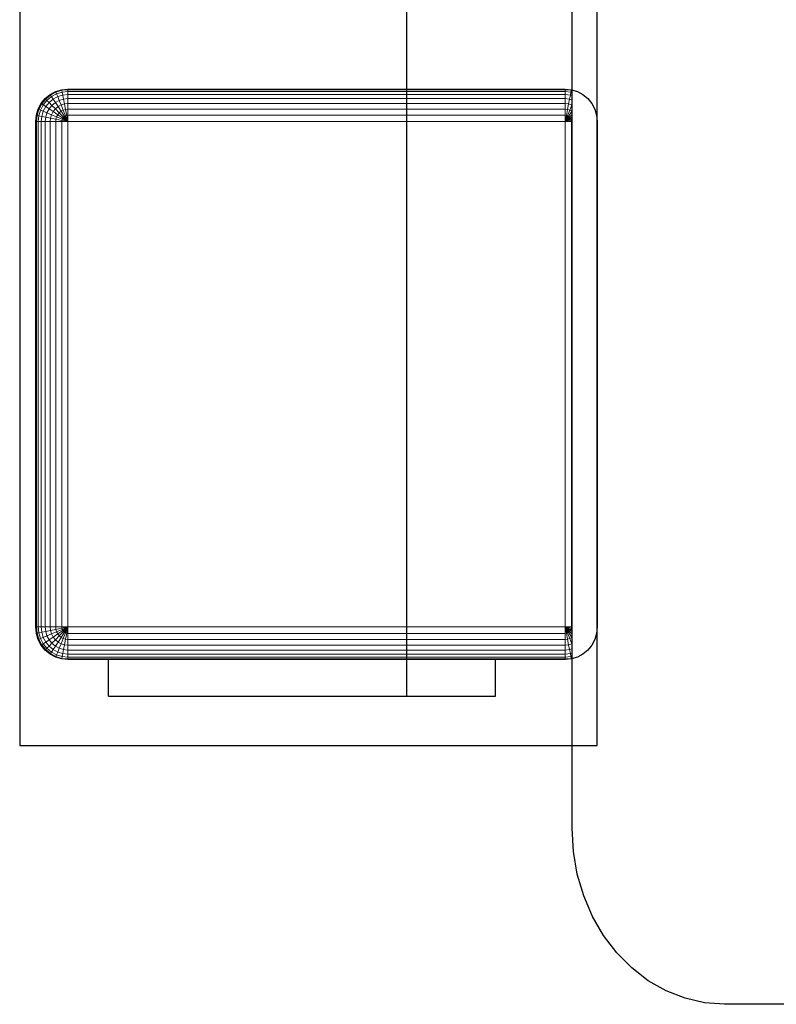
# Model space of a CAD drawing. Header units: millimetres. Extents: x -13157241 to -13144429, y -44179 to -36532.
# Tile 20 of 26: x -13148845 to -13148130, y -41981 to -41052. Entities that reach past the tile are written whole.
import ezdxf

# ---------------------------------------------------------------- set-up
doc = ezdxf.new("R2010")
doc.units = ezdxf.units.MM
doc.header["$MEASUREMENT"] = 0
doc.layers.add('0._RDC (85)_1_0', color=7, linetype='Continuous')

msp = doc.modelspace()

# ---------------------------------------------------------------- linework, layer by layer
at = {"layer": '0._RDC (85)_1_0', "color": 250, "linetype": 'Continuous', "lineweight": 0, "true_color": 0x191919}
for p, q in [((-13148844.97, -41737.14), (-13148844.97, -40398.35)), ((-13148322.97, -41815.48), (-13148322.97, -40454.68)), ((-13148479.21, -41020.93), (-13148479.21, -41117.09)), ((-13148816.19, -41122.28), (-13148810.95, -41119.43)), ((-13148815.87, -41122.77), (-13148810.73, -41119.98)), ((-13148810.95, -41119.43), (-13148805.27, -41117.68)), ((-13148810.73, -41119.98), (-13148810.95, -41119.43)), ((-13148810.73, -41119.98), (-13148805.15, -41118.26)), ((-13148810.07, -41121.6), (-13148810.73, -41119.98)), ((-13148810.07, -41121.6), (-13148804.82, -41119.98)), ((-13148805.27, -41117.68), (-13148799.35, -41117.09)), ((-13148805.15, -41118.26), (-13148805.27, -41117.68)), ((-13148805.15, -41118.26), (-13148799.35, -41117.68)), ((-13148804.82, -41119.98), (-13148805.15, -41118.26)), ((-13148804.82, -41119.98), (-13148799.35, -41119.43)), ((-13148804.27, -41122.77), (-13148804.82, -41119.98)), ((-13148799.35, -41117.68), (-13148799.35, -41117.09)), ((-13148799.35, -41117.09), (-13148329.52, -41117.09)), ((-13148799.35, -41119.43), (-13148799.35, -41117.68)), ((-13148799.35, -41117.68), (-13148329.52, -41117.68)), ((-13148799.35, -41122.28), (-13148799.35, -41119.43)), ((-13148799.35, -41119.43), (-13148329.52, -41119.43)), ((-13148329.52, -41117.09), (-13148329.52, -41117.68)), ((-13148329.52, -41117.09), (-13148323.61, -41117.68)), ((-13148329.52, -41117.68), (-13148329.52, -41119.43)), ((-13148329.52, -41117.68), (-13148323.72, -41118.26)), ((-13148329.52, -41119.43), (-13148329.52, -41122.28)), ((-13148329.52, -41119.43), (-13148324.06, -41119.98)), ((-13148324.06, -41119.98), (-13148324.6, -41122.77)), ((-13148323.72, -41118.26), (-13148324.06, -41119.98)), ((-13148324.06, -41119.98), (-13148322.97, -41120.31)), ((-13148323.61, -41117.68), (-13148323.72, -41118.26)), ((-13148323.72, -41118.26), (-13148322.97, -41118.49)), ((-13148323.61, -41117.68), (-13148322.97, -41117.87)), ((-13148824.56, -41130.77), (-13148820.79, -41126.11)), ((-13148824.07, -41131.1), (-13148820.38, -41126.53)), ((-13148822.64, -41132.07), (-13148819.16, -41127.76)), ((-13148820.79, -41126.11), (-13148816.19, -41122.28)), ((-13148820.38, -41126.53), (-13148820.79, -41126.11)), ((-13148820.38, -41126.53), (-13148815.87, -41122.77)), ((-13148819.16, -41127.76), (-13148820.38, -41126.53)), ((-13148819.16, -41127.76), (-13148814.91, -41124.23)), ((-13148817.18, -41129.78), (-13148819.16, -41127.76)), ((-13148817.18, -41129.78), (-13148813.36, -41126.59)), ((-13148815.87, -41122.77), (-13148816.19, -41122.28)), ((-13148814.91, -41124.23), (-13148815.87, -41122.77)), ((-13148814.91, -41124.23), (-13148810.07, -41121.6)), ((-13148813.36, -41126.59), (-13148814.91, -41124.23)), ((-13148813.36, -41126.59), (-13148809, -41124.23)), ((-13148811.26, -41129.78), (-13148813.36, -41126.59)), ((-13148811.26, -41129.78), (-13148807.56, -41127.76)), ((-13148809, -41124.23), (-13148810.07, -41121.6)), ((-13148809, -41124.23), (-13148804.27, -41122.77)), ((-13148807.56, -41127.76), (-13148809, -41124.23)), ((-13148807.56, -41127.76), (-13148803.54, -41126.53)), ((-13148805.8, -41132.07), (-13148807.56, -41127.76)), ((-13148804.27, -41122.77), (-13148799.35, -41122.28)), ((-13148803.54, -41126.53), (-13148804.27, -41122.77)), ((-13148803.54, -41126.53), (-13148799.35, -41126.11)), ((-13148802.64, -41131.1), (-13148803.54, -41126.53)), ((-13148799.35, -41126.11), (-13148799.35, -41122.28)), ((-13148799.35, -41122.28), (-13148329.52, -41122.28)), ((-13148799.35, -41130.77), (-13148799.35, -41126.11)), ((-13148799.35, -41126.11), (-13148329.52, -41126.11)), ((-13148329.52, -41122.28), (-13148329.52, -41126.11)), ((-13148329.52, -41122.28), (-13148324.6, -41122.77)), ((-13148329.52, -41126.11), (-13148329.52, -41130.77)), ((-13148329.52, -41126.11), (-13148325.34, -41126.53)), ((-13148325.34, -41126.53), (-13148326.23, -41131.1)), ((-13148324.6, -41122.77), (-13148325.34, -41126.53)), ((-13148325.34, -41126.53), (-13148322.97, -41127.25)), ((-13148324.6, -41122.77), (-13148322.97, -41123.27)), ((-13148829.08, -41141.87), (-13148827.36, -41136.1)), ((-13148828.51, -41141.99), (-13148826.82, -41136.32)), ((-13148827.36, -41136.1), (-13148824.56, -41130.77)), ((-13148826.82, -41136.32), (-13148827.36, -41136.1)), ((-13148826.82, -41136.32), (-13148824.07, -41131.1)), ((-13148825.23, -41136.99), (-13148826.82, -41136.32)), ((-13148826.82, -41142.33), (-13148825.23, -41136.99)), ((-13148825.23, -41136.99), (-13148822.64, -41132.07)), ((-13148822.64, -41138.08), (-13148825.23, -41136.99)), ((-13148824.07, -41131.1), (-13148824.56, -41130.77)), ((-13148822.64, -41132.07), (-13148824.07, -41131.1)), ((-13148824.07, -41142.88), (-13148822.64, -41138.08)), ((-13148820.31, -41133.65), (-13148822.64, -41132.07)), ((-13148822.64, -41138.08), (-13148820.31, -41133.65)), ((-13148819.16, -41139.55), (-13148822.64, -41138.08)), ((-13148820.31, -41133.65), (-13148817.18, -41129.78)), ((-13148817.18, -41135.78), (-13148820.31, -41133.65)), ((-13148819.16, -41139.55), (-13148817.18, -41135.78)), ((-13148814.51, -41132.48), (-13148817.18, -41129.78)), ((-13148817.18, -41135.78), (-13148814.51, -41132.48)), ((-13148813.36, -41138.38), (-13148817.18, -41135.78)), ((-13148814.91, -41141.33), (-13148813.36, -41138.38)), ((-13148814.51, -41132.48), (-13148811.26, -41129.78)), ((-13148811.26, -41135.78), (-13148814.51, -41132.48)), ((-13148813.36, -41138.38), (-13148811.26, -41135.78)), ((-13148809, -41141.33), (-13148813.36, -41138.38)), ((-13148808.71, -41133.65), (-13148811.26, -41129.78)), ((-13148811.26, -41135.78), (-13148808.71, -41133.65)), ((-13148807.56, -41139.55), (-13148811.26, -41135.78)), ((-13148808.71, -41133.65), (-13148805.8, -41132.07)), ((-13148805.8, -41138.08), (-13148808.71, -41133.65)), ((-13148807.56, -41139.55), (-13148805.8, -41138.08)), ((-13148805.8, -41132.07), (-13148802.64, -41131.1)), ((-13148803.79, -41136.99), (-13148805.8, -41132.07)), ((-13148805.8, -41138.08), (-13148803.79, -41136.99)), ((-13148802.64, -41142.88), (-13148805.8, -41138.08)), ((-13148803.79, -41136.99), (-13148801.62, -41136.32)), ((-13148801.62, -41142.33), (-13148803.79, -41136.99)), ((-13148802.64, -41131.1), (-13148799.35, -41130.77)), ((-13148801.62, -41136.32), (-13148802.64, -41131.1)), ((-13148801.62, -41136.32), (-13148799.35, -41136.1)), ((-13148800.51, -41141.99), (-13148801.62, -41136.32)), ((-13148799.35, -41136.1), (-13148799.35, -41130.77)), ((-13148799.35, -41130.77), (-13148329.52, -41130.77)), ((-13148799.35, -41141.87), (-13148799.35, -41136.1)), ((-13148799.35, -41136.1), (-13148329.52, -41136.1)), ((-13148329.52, -41130.77), (-13148329.52, -41136.1)), ((-13148329.52, -41130.77), (-13148326.23, -41131.1)), ((-13148329.52, -41136.1), (-13148329.52, -41141.87)), ((-13148329.52, -41136.1), (-13148327.26, -41136.32)), ((-13148327.26, -41136.32), (-13148328.37, -41141.99)), ((-13148326.23, -41131.1), (-13148327.26, -41136.32)), ((-13148327.26, -41136.32), (-13148325.08, -41136.99)), ((-13148325.08, -41136.99), (-13148327.26, -41142.33)), ((-13148326.23, -41131.1), (-13148323.07, -41132.07)), ((-13148323.07, -41138.08), (-13148326.23, -41142.88)), ((-13148323.07, -41132.07), (-13148325.08, -41136.99)), ((-13148325.08, -41136.99), (-13148323.07, -41138.08)), ((-13148322.97, -41131.82), (-13148323.07, -41132.07)), ((-13148323.07, -41132.07), (-13148322.97, -41132.13)), ((-13148322.97, -41137.92), (-13148323.07, -41138.08)), ((-13148323.07, -41138.08), (-13148322.97, -41138.17)), ((-13148829.67, -41147.88), (-13148829.08, -41141.87)), ((-13148829.67, -41625.12), (-13148829.67, -41147.88)), ((-13148829.67, -41147.88), (-13148829.08, -41147.88)), ((-13148828.51, -41141.99), (-13148829.08, -41141.87)), ((-13148829.08, -41147.88), (-13148828.51, -41141.99)), ((-13148829.08, -41625.12), (-13148829.08, -41147.88)), ((-13148829.08, -41147.88), (-13148827.36, -41147.88)), ((-13148826.82, -41142.33), (-13148828.51, -41141.99)), ((-13148827.36, -41147.88), (-13148826.82, -41142.33)), ((-13148827.36, -41625.12), (-13148827.36, -41147.88)), ((-13148827.36, -41147.88), (-13148824.56, -41147.88)), ((-13148824.07, -41142.88), (-13148826.82, -41142.33)), ((-13148824.56, -41147.88), (-13148824.07, -41142.88)), ((-13148824.56, -41625.12), (-13148824.56, -41147.88)), ((-13148824.56, -41147.88), (-13148820.79, -41147.88)), ((-13148820.38, -41143.63), (-13148824.07, -41142.88)), ((-13148820.79, -41147.88), (-13148820.38, -41143.63)), ((-13148820.79, -41625.12), (-13148820.79, -41147.88)), ((-13148820.79, -41147.88), (-13148816.19, -41147.88)), ((-13148820.38, -41143.63), (-13148819.16, -41139.55)), ((-13148815.87, -41144.54), (-13148820.38, -41143.63)), ((-13148814.91, -41141.33), (-13148819.16, -41139.55)), ((-13148816.19, -41147.88), (-13148815.87, -41144.54)), ((-13148816.19, -41625.12), (-13148816.19, -41147.88)), ((-13148816.19, -41147.88), (-13148810.95, -41147.88)), ((-13148815.87, -41144.54), (-13148814.91, -41141.33)), ((-13148810.73, -41145.58), (-13148815.87, -41144.54)), ((-13148810.07, -41143.37), (-13148814.91, -41141.33)), ((-13148810.95, -41147.88), (-13148810.73, -41145.58)), ((-13148810.95, -41625.12), (-13148810.95, -41147.88)), ((-13148810.95, -41147.88), (-13148805.27, -41147.88)), ((-13148810.73, -41145.58), (-13148810.07, -41143.37)), ((-13148805.15, -41146.71), (-13148810.73, -41145.58)), ((-13148810.07, -41143.37), (-13148809, -41141.33)), ((-13148804.82, -41145.58), (-13148810.07, -41143.37)), ((-13148809, -41141.33), (-13148807.56, -41139.55)), ((-13148804.27, -41144.54), (-13148809, -41141.33)), ((-13148803.54, -41143.63), (-13148807.56, -41139.55)), ((-13148805.27, -41147.88), (-13148805.15, -41146.71)), ((-13148805.27, -41625.12), (-13148805.27, -41147.88)), ((-13148805.27, -41147.88), (-13148799.35, -41147.88)), ((-13148805.15, -41146.71), (-13148804.82, -41145.58)), ((-13148799.35, -41147.88), (-13148805.15, -41146.71)), ((-13148804.82, -41145.58), (-13148804.27, -41144.54)), ((-13148799.35, -41147.88), (-13148804.82, -41145.58)), ((-13148804.27, -41144.54), (-13148803.54, -41143.63)), ((-13148799.35, -41147.88), (-13148804.27, -41144.54)), ((-13148803.54, -41143.63), (-13148802.64, -41142.88)), ((-13148799.35, -41147.88), (-13148803.54, -41143.63)), ((-13148802.64, -41142.88), (-13148801.62, -41142.33)), ((-13148799.35, -41147.88), (-13148802.64, -41142.88)), ((-13148801.62, -41142.33), (-13148800.51, -41141.99)), ((-13148799.35, -41147.88), (-13148801.62, -41142.33)), ((-13148800.51, -41141.99), (-13148799.35, -41141.87)), ((-13148799.35, -41147.88), (-13148800.51, -41141.99)), ((-13148799.35, -41147.88), (-13148799.35, -41141.87)), ((-13148799.35, -41141.87), (-13148329.52, -41141.87)), ((-13148799.35, -41147.88), (-13148329.52, -41147.88)), ((-13148799.35, -41625.12), (-13148799.35, -41147.88)), ((-13148329.52, -41141.87), (-13148329.52, -41147.88)), ((-13148329.52, -41141.87), (-13148328.37, -41141.99)), ((-13148328.37, -41141.99), (-13148329.52, -41147.88)), ((-13148327.26, -41142.33), (-13148329.52, -41147.88)), ((-13148326.23, -41142.88), (-13148329.52, -41147.88)), ((-13148325.34, -41143.63), (-13148329.52, -41147.88)), ((-13148324.6, -41144.54), (-13148329.52, -41147.88)), ((-13148324.06, -41145.58), (-13148329.52, -41147.88)), ((-13148323.72, -41146.71), (-13148329.52, -41147.88)), ((-13148329.52, -41147.88), (-13148329.52, -41625.12)), ((-13148329.52, -41147.88), (-13148323.61, -41147.88)), ((-13148328.37, -41141.99), (-13148327.26, -41142.33)), ((-13148327.26, -41142.33), (-13148326.23, -41142.88)), ((-13148326.23, -41142.88), (-13148325.34, -41143.63)), ((-13148322.97, -41141.23), (-13148325.34, -41143.63)), ((-13148325.34, -41143.63), (-13148324.6, -41144.54)), ((-13148322.97, -41143.43), (-13148324.6, -41144.54)), ((-13148324.6, -41144.54), (-13148324.06, -41145.58)), ((-13148322.97, -41145.12), (-13148324.06, -41145.58)), ((-13148324.06, -41145.58), (-13148323.72, -41146.71)), ((-13148322.97, -41146.56), (-13148323.72, -41146.71)), ((-13148323.72, -41146.71), (-13148323.61, -41147.88)), ((-13148323.61, -41147.88), (-13148322.97, -41147.88)), ((-13148323.61, -41147.88), (-13148323.61, -41625.12)), ((-13148829.08, -41625.12), (-13148829.67, -41625.12)), ((-13148829.08, -41631.13), (-13148829.67, -41625.12)), ((-13148827.36, -41625.12), (-13148829.08, -41625.12)), ((-13148828.51, -41631.02), (-13148829.08, -41625.12)), ((-13148828.51, -41631.02), (-13148829.08, -41631.13)), ((-13148827.36, -41636.91), (-13148829.08, -41631.13)), ((-13148826.82, -41630.67), (-13148828.51, -41631.02)), ((-13148826.82, -41636.68), (-13148828.51, -41631.02)), ((-13148824.56, -41625.12), (-13148827.36, -41625.12)), ((-13148826.82, -41630.67), (-13148827.36, -41625.12)), ((-13148824.07, -41630.12), (-13148826.82, -41630.67)), ((-13148825.23, -41636.01), (-13148826.82, -41630.67)), ((-13148820.79, -41625.12), (-13148824.56, -41625.12)), ((-13148824.07, -41630.12), (-13148824.56, -41625.12)), ((-13148820.38, -41629.37), (-13148824.07, -41630.12)), ((-13148822.64, -41634.92), (-13148824.07, -41630.12)), ((-13148816.19, -41625.12), (-13148820.79, -41625.12)), ((-13148820.38, -41629.37), (-13148820.79, -41625.12)), ((-13148815.87, -41628.46), (-13148820.38, -41629.37)), ((-13148819.16, -41633.46), (-13148820.38, -41629.37)), ((-13148810.95, -41625.12), (-13148816.19, -41625.12)), ((-13148815.87, -41628.46), (-13148816.19, -41625.12)), ((-13148810.73, -41627.42), (-13148815.87, -41628.46)), ((-13148814.91, -41631.67), (-13148815.87, -41628.46)), ((-13148810.07, -41629.63), (-13148814.91, -41631.67)), ((-13148805.27, -41625.12), (-13148810.95, -41625.12)), ((-13148810.73, -41627.42), (-13148810.95, -41625.12)), ((-13148805.15, -41626.3), (-13148810.73, -41627.42)), ((-13148810.07, -41629.63), (-13148810.73, -41627.42)), ((-13148804.82, -41627.42), (-13148810.07, -41629.63)), ((-13148809, -41631.67), (-13148810.07, -41629.63)), ((-13148804.27, -41628.46), (-13148809, -41631.67)), ((-13148803.54, -41629.37), (-13148807.56, -41633.46)), ((-13148802.64, -41630.12), (-13148805.8, -41634.92)), ((-13148799.35, -41625.12), (-13148805.27, -41625.12)), ((-13148805.15, -41626.3), (-13148805.27, -41625.12)), ((-13148799.35, -41625.12), (-13148805.15, -41626.3)), ((-13148804.82, -41627.42), (-13148805.15, -41626.3)), ((-13148799.35, -41625.12), (-13148804.82, -41627.42)), ((-13148804.27, -41628.46), (-13148804.82, -41627.42)), ((-13148799.35, -41625.12), (-13148804.27, -41628.46)), ((-13148803.54, -41629.37), (-13148804.27, -41628.46)), ((-13148801.62, -41630.67), (-13148803.79, -41636.01)), ((-13148799.35, -41625.12), (-13148803.54, -41629.37)), ((-13148802.64, -41630.12), (-13148803.54, -41629.37)), ((-13148799.35, -41625.12), (-13148802.64, -41630.12)), ((-13148801.62, -41630.67), (-13148802.64, -41630.12)), ((-13148799.35, -41625.12), (-13148801.62, -41630.67)), ((-13148800.51, -41631.02), (-13148801.62, -41630.67)), ((-13148800.51, -41631.02), (-13148801.62, -41636.68)), ((-13148799.35, -41625.12), (-13148800.51, -41631.02)), ((-13148799.35, -41631.13), (-13148800.51, -41631.02)), ((-13148329.52, -41625.12), (-13148799.35, -41625.12)), ((-13148799.35, -41631.13), (-13148799.35, -41625.12)), ((-13148799.35, -41636.91), (-13148799.35, -41631.13)), ((-13148329.52, -41631.13), (-13148799.35, -41631.13)), ((-13148323.61, -41625.12), (-13148329.52, -41625.12)), ((-13148329.52, -41625.12), (-13148329.52, -41631.13)), ((-13148329.52, -41625.12), (-13148328.37, -41631.02)), ((-13148329.52, -41625.12), (-13148327.26, -41630.67)), ((-13148329.52, -41625.12), (-13148326.23, -41630.12)), ((-13148329.52, -41625.12), (-13148325.34, -41629.37)), ((-13148329.52, -41625.12), (-13148324.6, -41628.46)), ((-13148329.52, -41625.12), (-13148324.06, -41627.42)), ((-13148329.52, -41625.12), (-13148323.72, -41626.3)), ((-13148328.37, -41631.02), (-13148329.52, -41631.13)), ((-13148329.52, -41631.13), (-13148329.52, -41636.91)), ((-13148327.26, -41630.67), (-13148328.37, -41631.02)), ((-13148328.37, -41631.02), (-13148327.26, -41636.68)), ((-13148326.23, -41630.12), (-13148327.26, -41630.67)), ((-13148327.26, -41630.67), (-13148325.08, -41636.01)), ((-13148325.34, -41629.37), (-13148326.23, -41630.12)), ((-13148326.23, -41630.12), (-13148323.07, -41634.92)), ((-13148324.6, -41628.46), (-13148325.34, -41629.37)), ((-13148325.34, -41629.37), (-13148322.97, -41631.78)), ((-13148324.06, -41627.42), (-13148324.6, -41628.46)), ((-13148324.6, -41628.46), (-13148322.97, -41629.57)), ((-13148323.72, -41626.3), (-13148324.06, -41627.42)), ((-13148324.06, -41627.42), (-13148322.97, -41627.88)), ((-13148323.61, -41625.12), (-13148323.72, -41626.3)), ((-13148323.72, -41626.3), (-13148322.97, -41626.45)), ((-13148322.97, -41625.12), (-13148323.61, -41625.12)), ((-13148826.82, -41636.68), (-13148827.36, -41636.91)), ((-13148824.56, -41642.23), (-13148827.36, -41636.91)), ((-13148825.23, -41636.01), (-13148826.82, -41636.68)), ((-13148824.07, -41641.9), (-13148826.82, -41636.68)), ((-13148822.64, -41634.92), (-13148825.23, -41636.01)), ((-13148822.64, -41640.93), (-13148825.23, -41636.01)), ((-13148822.64, -41640.93), (-13148824.07, -41641.9)), ((-13148819.16, -41633.46), (-13148822.64, -41634.92)), ((-13148820.31, -41639.35), (-13148822.64, -41634.92)), ((-13148820.31, -41639.35), (-13148822.64, -41640.93)), ((-13148819.16, -41645.24), (-13148822.64, -41640.93)), ((-13148817.18, -41637.22), (-13148820.31, -41639.35)), ((-13148817.18, -41643.23), (-13148820.31, -41639.35)), ((-13148814.91, -41631.67), (-13148819.16, -41633.46)), ((-13148817.18, -41637.22), (-13148819.16, -41633.46)), ((-13148813.36, -41634.63), (-13148817.18, -41637.22)), ((-13148814.51, -41640.52), (-13148817.18, -41637.22)), ((-13148814.51, -41640.52), (-13148817.18, -41643.23)), ((-13148813.36, -41634.63), (-13148814.91, -41631.67)), ((-13148811.26, -41637.22), (-13148814.51, -41640.52)), ((-13148811.26, -41643.23), (-13148814.51, -41640.52)), ((-13148809, -41631.67), (-13148813.36, -41634.63)), ((-13148811.26, -41637.22), (-13148813.36, -41634.63)), ((-13148807.56, -41633.46), (-13148811.26, -41637.22)), ((-13148808.71, -41639.35), (-13148811.26, -41637.22)), ((-13148808.71, -41639.35), (-13148811.26, -41643.23)), ((-13148807.56, -41633.46), (-13148809, -41631.67)), ((-13148805.8, -41634.92), (-13148808.71, -41639.35)), ((-13148805.8, -41640.93), (-13148808.71, -41639.35)), ((-13148805.8, -41634.92), (-13148807.56, -41633.46)), ((-13148805.8, -41640.93), (-13148807.56, -41645.24)), ((-13148803.79, -41636.01), (-13148805.8, -41634.92)), ((-13148803.79, -41636.01), (-13148805.8, -41640.93)), ((-13148802.64, -41641.9), (-13148805.8, -41640.93)), ((-13148801.62, -41636.68), (-13148803.79, -41636.01)), ((-13148801.62, -41636.68), (-13148802.64, -41641.9)), ((-13148799.35, -41636.91), (-13148801.62, -41636.68)), ((-13148329.52, -41636.91), (-13148799.35, -41636.91)), ((-13148799.35, -41642.23), (-13148799.35, -41636.91)), ((-13148327.26, -41636.68), (-13148329.52, -41636.91)), ((-13148329.52, -41636.91), (-13148329.52, -41642.23)), ((-13148325.08, -41636.01), (-13148327.26, -41636.68)), ((-13148327.26, -41636.68), (-13148326.23, -41641.9)), ((-13148323.07, -41640.93), (-13148326.23, -41641.9)), ((-13148323.07, -41634.92), (-13148325.08, -41636.01)), ((-13148325.08, -41636.01), (-13148323.07, -41640.93)), ((-13148322.97, -41634.84), (-13148323.07, -41634.92)), ((-13148323.07, -41634.92), (-13148322.97, -41635.08)), ((-13148322.97, -41640.87), (-13148323.07, -41640.93)), ((-13148323.07, -41640.93), (-13148322.97, -41641.18)), ((-13148824.07, -41641.9), (-13148824.56, -41642.23)), ((-13148820.79, -41646.9), (-13148824.56, -41642.23)), ((-13148820.38, -41646.48), (-13148824.07, -41641.9)), ((-13148820.38, -41646.48), (-13148820.79, -41646.9)), ((-13148816.19, -41650.73), (-13148820.79, -41646.9)), ((-13148819.16, -41645.24), (-13148820.38, -41646.48)), ((-13148815.87, -41650.23), (-13148820.38, -41646.48)), ((-13148817.18, -41643.23), (-13148819.16, -41645.24)), ((-13148814.91, -41648.78), (-13148819.16, -41645.24)), ((-13148813.36, -41646.41), (-13148817.18, -41643.23)), ((-13148815.87, -41650.23), (-13148816.19, -41650.73)), ((-13148814.91, -41648.78), (-13148815.87, -41650.23)), ((-13148810.73, -41653.03), (-13148815.87, -41650.23)), ((-13148813.36, -41646.41), (-13148814.91, -41648.78)), ((-13148810.07, -41651.41), (-13148814.91, -41648.78)), ((-13148811.26, -41643.23), (-13148813.36, -41646.41)), ((-13148809, -41648.78), (-13148813.36, -41646.41)), ((-13148807.56, -41645.24), (-13148811.26, -41643.23)), ((-13148809, -41648.78), (-13148810.07, -41651.41)), ((-13148807.56, -41645.24), (-13148809, -41648.78)), ((-13148804.27, -41650.23), (-13148809, -41648.78)), ((-13148803.54, -41646.48), (-13148807.56, -41645.24)), ((-13148804.27, -41650.23), (-13148804.82, -41653.03)), ((-13148803.54, -41646.48), (-13148804.27, -41650.23)), ((-13148799.35, -41650.73), (-13148804.27, -41650.23)), ((-13148802.64, -41641.9), (-13148803.54, -41646.48)), ((-13148799.35, -41646.9), (-13148803.54, -41646.48)), ((-13148799.35, -41642.23), (-13148802.64, -41641.9)), ((-13148329.52, -41642.23), (-13148799.35, -41642.23)), ((-13148799.35, -41646.9), (-13148799.35, -41642.23)), ((-13148329.52, -41646.9), (-13148799.35, -41646.9)), ((-13148799.35, -41650.73), (-13148799.35, -41646.9)), ((-13148326.23, -41641.9), (-13148329.52, -41642.23)), ((-13148329.52, -41642.23), (-13148329.52, -41646.9)), ((-13148325.34, -41646.48), (-13148329.52, -41646.9)), ((-13148329.52, -41646.9), (-13148329.52, -41650.73)), ((-13148324.6, -41650.23), (-13148329.52, -41650.73)), ((-13148326.23, -41641.9), (-13148325.34, -41646.48)), ((-13148322.97, -41645.75), (-13148325.34, -41646.48)), ((-13148325.34, -41646.48), (-13148324.6, -41650.23)), ((-13148322.97, -41649.73), (-13148324.6, -41650.23)), ((-13148324.6, -41650.23), (-13148324.06, -41653.03)), ((-13148810.95, -41653.57), (-13148816.19, -41650.73)), ((-13148810.73, -41653.03), (-13148810.95, -41653.57)), ((-13148805.27, -41655.32), (-13148810.95, -41653.57)), ((-13148810.07, -41651.41), (-13148810.73, -41653.03)), ((-13148805.15, -41654.74), (-13148810.73, -41653.03)), ((-13148804.82, -41653.03), (-13148810.07, -41651.41)), ((-13148805.15, -41654.74), (-13148805.27, -41655.32)), ((-13148799.35, -41655.91), (-13148805.27, -41655.32)), ((-13148804.82, -41653.03), (-13148805.15, -41654.74)), ((-13148799.35, -41655.32), (-13148805.15, -41654.74)), ((-13148799.35, -41653.57), (-13148804.82, -41653.03)), ((-13148799.35, -41653.57), (-13148799.35, -41650.73)), ((-13148329.52, -41650.73), (-13148799.35, -41650.73)), ((-13148799.35, -41655.32), (-13148799.35, -41653.57)), ((-13148329.52, -41653.57), (-13148799.35, -41653.57)), ((-13148799.35, -41655.91), (-13148799.35, -41655.32)), ((-13148329.52, -41655.32), (-13148799.35, -41655.32)), ((-13148329.52, -41655.91), (-13148799.35, -41655.91)), ((-13148760.97, -41690.35), (-13148760.97, -41655.91)), ((-13148479.21, -41655.91), (-13148479.21, -41690.35)), ((-13148395.21, -41655.91), (-13148395.21, -41690.35)), ((-13148329.52, -41650.73), (-13148329.52, -41653.57)), ((-13148324.06, -41653.03), (-13148329.52, -41653.57)), ((-13148329.52, -41653.57), (-13148329.52, -41655.32)), ((-13148323.72, -41654.74), (-13148329.52, -41655.32)), ((-13148329.52, -41655.32), (-13148329.52, -41655.91)), ((-13148323.61, -41655.32), (-13148329.52, -41655.91)), ((-13148322.97, -41652.69), (-13148324.06, -41653.03)), ((-13148324.06, -41653.03), (-13148323.72, -41654.74)), ((-13148322.97, -41654.51), (-13148323.72, -41654.74)), ((-13148323.72, -41654.74), (-13148323.61, -41655.32)), ((-13148322.97, -41655.13), (-13148323.61, -41655.32)), ((-13148583.14, -41690.35), (-13148760.97, -41690.35)), ((-13148479.21, -41690.35), (-13148583.14, -41690.35)), ((-13148395.21, -41690.35), (-13148479.21, -41690.35)), ((-13148322.97, -41737.14), (-13148844.97, -41737.14)), ((-13148321.74, -41837.15), (-13148322.97, -41815.48)), ((-13148318.06, -41858.45), (-13148321.74, -41837.15)), ((-13148312.01, -41879.01), (-13148318.06, -41858.45)), ((-13148303.68, -41898.48), (-13148312.01, -41879.01)), ((-13148293.21, -41916.54), (-13148303.68, -41898.48)), ((-13148280.79, -41932.86), (-13148293.21, -41916.54)), ((-13148266.63, -41947.18), (-13148280.79, -41932.86)), ((-13148250.97, -41959.24), (-13148266.63, -41947.18)), ((-13148234.08, -41968.85), (-13148250.97, -41959.24)), ((-13148216.24, -41975.83), (-13148234.08, -41968.85)), ((-13148197.77, -41980.06), (-13148216.24, -41975.83)), ((-13148178.97, -41981.48), (-13148197.77, -41980.06)), ((-13147818.97, -41981.48), (-13148178.97, -41981.48))]:
    msp.add_line(p, q, dxfattribs=at)
at = {"layer": '0._RDC (85)_1_0', "color": 7, "linetype": 'Continuous', "lineweight": 30, "flags": 128}
for points in [[(-13147818.97, -41981.48), (-13148178.97, -41981.48), (-13148197.77, -41980.06), (-13148216.24, -41975.83), (-13148234.08, -41968.85), (-13148250.97, -41959.24), (-13148266.63, -41947.18), (-13148280.79, -41932.86), (-13148293.21, -41916.54), (-13148303.68, -41898.48), (-13148312.01, -41879.01), (-13148318.06, -41858.45), (-13148321.74, -41837.15), (-13148322.97, -41815.48), (-13148322.97, -40321.48)], [(-13148844.97, -40398.35), (-13148844.97, -41737.14)], [(-13148479.21, -41690.35), (-13148479.21, -40398.35)], [(-13148299.21, -41737.14), (-13148299.21, -40398.35)], [(-13148760.97, -41690.35), (-13148760.97, -41655.81)], [(-13148395.21, -41655.81), (-13148760.97, -41655.81)], [(-13148395.21, -41690.35), (-13148395.21, -41655.81)], [(-13148760.97, -41690.35), (-13148395.21, -41690.35)], [(-13148583.14, -41690.35), (-13148479.21, -41690.35)], [(-13148844.97, -41737.14), (-13148299.21, -41737.14)]]:
    msp.add_lwpolyline(points, dxfattribs=at)
msp.add_lwpolyline([(-13148827.36, -41636.91), (-13148829.08, -41631.13), (-13148829.67, -41625.12), (-13148829.67, -41147.88), (-13148829.08, -41141.87), (-13148827.36, -41136.1), (-13148824.56, -41130.77), (-13148820.79, -41126.11), (-13148816.19, -41122.28), (-13148810.95, -41119.43), (-13148805.27, -41117.68), (-13148799.35, -41117.09), (-13148329.52, -41117.09), (-13148323.61, -41117.68), (-13148317.92, -41119.43), (-13148312.68, -41122.28), (-13148308.09, -41126.11), (-13148304.32, -41130.77), (-13148301.51, -41136.1), (-13148299.79, -41141.87), (-13148299.21, -41147.88), (-13148299.21, -41625.12), (-13148299.79, -41631.13), (-13148301.51, -41636.91), (-13148304.32, -41642.23), (-13148308.09, -41646.9), (-13148312.68, -41650.73), (-13148317.92, -41653.57), (-13148323.61, -41655.32), (-13148329.52, -41655.92), (-13148799.35, -41655.92), (-13148805.27, -41655.32), (-13148810.95, -41653.57), (-13148816.19, -41650.73), (-13148820.79, -41646.9), (-13148824.56, -41642.23)], close=True, dxfattribs=at)

doc.saveas('drawing.dxf')
